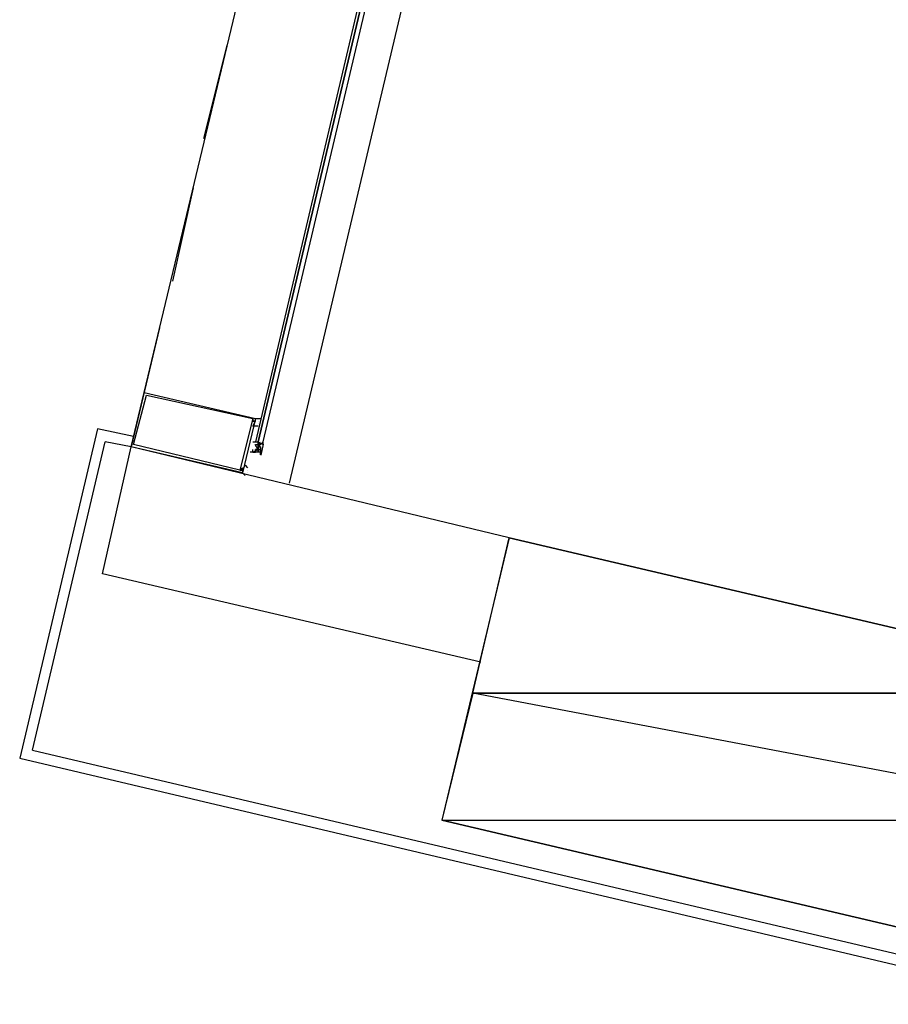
# Model space of a CAD drawing. Header units: feet. Extents: x -79 to 198, y -22 to 181.
# Tile 235 of 256: x 113.52 to 117.99, y 129.15 to 134.22. Entities that reach past the tile are written whole.
import ezdxf

# ---------------------------------------------------------------- set-up
doc = ezdxf.new("R2010")
doc.units = ezdxf.units.FT
doc.layers.add('A-LINEA', color=7, linetype='CONTINUOUS')
doc.layers.add('A-MURO-CONCRETO', color=8, linetype='CONTINUOUS')

msp = doc.modelspace()

# ---------------------------------------------------------------- linework, layer by layer
at = {"layer": 'A-LINEA'}
for p, q in [((117.8667, 144.3111), (114.9067, 131.8311)), ((114.16, 132.2978), (114.9867, 135.7378)), ((114.5867, 134.0844), (114.4667, 133.6044)), ((114.4133, 133.3511), (114.3067, 132.8711)), ((114.24, 132.6311), (114.0933, 132.0178)), ((114.7467, 132.1511), (114.7467, 132.1511)), ((114.7467, 132.1378), (114.7467, 132.1378)), ((114.7467, 132.1378), (114.7467, 132.1378)), ((114.76, 132.1511), (114.76, 132.1511)), ((114.1067, 132.0711), (113.92, 132.1111)), ((113.5867, 130.4578), (113.96, 132.0444)), ((114.0933, 132.0178), (113.96, 132.0444)), ((114.72, 132.0444), (114.72, 132.0444)), ((114.7333, 132.0444), (114.7333, 132.0444)), ((114.7333, 132.0444), (114.7333, 132.0444)), ((114.7333, 132.0444), (114.7333, 132.0444)), ((114.7333, 132.0444), (114.7333, 132.0444)), ((114.7333, 132.0444), (114.7333, 132.0444)), ((114.7333, 132.0444), (114.7333, 132.0444)), ((114.7333, 132.0444), (114.7333, 132.0444)), ((114.7333, 132.0444), (114.7333, 132.0444)), ((114.7333, 132.0311), (114.7333, 132.0311)), ((114.7333, 132.0311), (114.7333, 132.0311)), ((114.7333, 132.0311), (114.7333, 132.0311)), ((114.7467, 132.0444), (114.7467, 132.0444)), ((114.7467, 132.0311), (114.7467, 132.0444)), ((114.7467, 132.0311), (114.7467, 132.0444)), ((114.7467, 132.0444), (114.7467, 132.0444)), ((114.7467, 132.0444), (114.7467, 132.0444)), ((114.7467, 132.0311), (114.7467, 132.0444)), ((114.7467, 132.0444), (114.7467, 132.0444)), ((114.7467, 132.0444), (114.7467, 132.0444)), ((114.7467, 132.0311), (114.7467, 132.0444)), ((114.7467, 132.0444), (114.7467, 132.0444)), ((114.7467, 132.0444), (114.7467, 132.0444)), ((114.7467, 132.0444), (114.7467, 132.0444)), ((114.7467, 132.0444), (114.7467, 132.0444)), ((114.7467, 132.0444), (114.7467, 132.0444)), ((114.7467, 132.0311), (114.7467, 132.0311)), ((114.7467, 132.0178), (114.76, 132.0311)), ((114.7467, 132.0311), (114.7467, 132.0311)), ((114.7467, 132.0311), (114.7467, 132.0311)), ((114.7467, 132.0311), (114.7467, 132.0311)), ((114.7467, 132.0311), (114.7467, 132.0311)), ((114.7467, 132.0311), (114.7467, 132.0311)), ((114.7467, 132.0311), (114.7467, 132.0178)), ((114.7467, 132.0311), (114.7467, 132.0311)), ((114.7467, 132.0178), (114.7467, 132.0311)), ((114.7467, 132.0311), (114.7467, 132.0311)), ((114.76, 132.0311), (114.7467, 132.0311)), ((114.7467, 132.0311), (114.7467, 132.0311)), ((114.7467, 132.0311), (114.7467, 132.0311)), ((114.7467, 132.0311), (114.7467, 132.0311)), ((114.7467, 132.0311), (114.7467, 132.0311)), ((114.7467, 132.0311), (114.7467, 132.0311)), ((114.7467, 132.0311), (114.7467, 132.0311)), ((114.7467, 132.0311), (114.7467, 132.0311)), ((114.7467, 132.0311), (114.7467, 132.0311)), ((114.7467, 132.0311), (114.76, 132.0311)), ((114.76, 132.0444), (114.76, 132.0444)), ((114.76, 132.0311), (114.76, 132.0311)), ((114.76, 132.0311), (114.76, 132.0311)), ((114.76, 132.0311), (114.76, 132.0311)), ((114.76, 132.0311), (114.76, 132.0311)), ((114.76, 132.0311), (114.76, 132.0311)), ((114.76, 132.0311), (114.76, 132.0311)), ((114.76, 132.0311), (114.76, 132.0311)), ((114.76, 132.0311), (114.76, 132.0311)), ((114.76, 132.0311), (114.76, 132.0311)), ((114.76, 132.0311), (114.76, 132.0311)), ((114.76, 132.0311), (114.76, 132.0311)), ((114.76, 132.0311), (114.76, 132.0311)), ((114.76, 132.0311), (114.76, 132.0311)), ((114.76, 132.0311), (114.76, 132.0311)), ((114.76, 132.0311), (114.76, 132.0311)), ((114.76, 132.0311), (114.76, 132.0311)), ((114.76, 132.0311), (114.76, 132.0311)), ((114.76, 132.0311), (114.76, 132.0311)), ((114.76, 132.0311), (114.76, 132.0311)), ((114.76, 132.0311), (114.76, 132.0311)), ((114.76, 132.0311), (114.76, 132.0311)), ((114.76, 132.0311), (114.76, 132.0311)), ((114.76, 132.0311), (114.76, 132.0311)), ((114.76, 132.0311), (114.76, 132.0311)), ((114.76, 132.0311), (114.76, 132.0311)), ((114.76, 132.0311), (114.76, 132.0311)), ((114.76, 132.0311), (114.76, 132.0311)), ((114.76, 132.0311), (114.76, 132.0311)), ((114.76, 132.0311), (114.76, 132.0311)), ((114.7739, 132.0315), (114.7605, 131.975)), ((114.7733, 132.0311), (114.7733, 132.0311)), ((114.7733, 132.0311), (114.7733, 132.0311)), ((114.7733, 132.0311), (114.7733, 132.0311)), ((114.7733, 132.0311), (114.7733, 132.0311)), ((116.04, 131.5511), (114.0933, 132.0178)), ((114.72, 131.9911), (114.72, 132.0044)), ((114.72, 131.9911), (114.72, 132.0044)), ((114.7333, 131.9911), (114.72, 131.9911)), ((114.72, 131.9911), (114.72, 131.9911)), ((114.72, 131.9911), (114.72, 131.9911)), ((114.72, 131.9911), (114.7333, 131.9911)), ((114.72, 131.9911), (114.72, 131.9911)), ((114.72, 131.9911), (114.72, 131.9911)), ((114.72, 131.9911), (114.72, 131.9911)), ((114.72, 131.9911), (114.72, 131.9911)), ((114.72, 131.9911), (114.72, 131.9911)), ((114.72, 131.9911), (114.72, 131.9911)), ((114.7333, 132.0178), (114.7333, 132.0178)), ((114.7333, 132.0178), (114.7333, 132.0178)), ((114.7333, 132.0178), (114.7333, 132.0178)), ((114.7333, 131.9911), (114.7333, 132.0044)), ((114.7333, 132.0044), (114.7333, 132.0044)), ((114.7333, 132.0044), (114.7333, 132.0044)), ((114.7333, 132.0044), (114.7333, 132.0044)), ((114.7333, 132.0044), (114.7333, 132.0044)), ((114.7333, 132.0044), (114.7333, 132.0044)), ((114.7333, 132.0044), (114.7333, 132.0044)), ((114.7333, 132.0044), (114.7333, 132.0044)), ((114.7333, 132.0044), (114.7333, 132.0044)), ((114.7333, 132.0044), (114.7333, 132.0044)), ((114.7333, 132.0044), (114.7333, 132.0044)), ((114.7467, 132.0044), (114.7333, 132.0044)), ((114.7333, 132.0044), (114.7333, 131.9911)), ((114.7333, 132.0044), (114.7333, 132.0044)), ((114.7333, 132.0044), (114.7333, 132.0044)), ((114.7333, 132.0044), (114.7333, 132.0044)), ((114.7333, 132.0044), (114.7333, 132.0044)), ((114.7333, 132.0044), (114.7333, 132.0044)), ((114.7333, 132.0044), (114.7333, 132.0044)), ((114.7333, 132.0044), (114.7333, 132.0044)), ((114.7333, 132.0044), (114.7333, 132.0044)), ((114.7467, 132.0044), (114.7333, 132.0044)), ((114.7333, 132.0044), (114.7333, 132.0044)), ((114.7333, 132.0044), (114.7333, 132.0044)), ((114.7333, 132.0044), (114.7333, 132.0044)), ((114.7333, 132.0044), (114.7333, 132.0044)), ((114.7333, 132.0044), (114.7333, 132.0044)), ((114.7333, 132.0044), (114.7467, 132.0044)), ((114.7333, 132.0044), (114.7467, 132.0044)), ((114.7333, 132.0044), (114.7333, 132.0044)), ((114.7333, 132.0044), (114.7467, 132.0044)), ((114.7333, 132.0044), (114.7467, 132.0044)), ((114.7333, 131.9911), (114.7333, 131.9911)), ((114.7333, 131.9911), (114.7333, 131.9911)), ((114.7333, 131.9911), (114.7333, 131.9911)), ((114.7333, 131.9911), (114.7333, 131.9911)), ((114.7333, 131.9911), (114.7333, 131.9911)), ((114.7333, 131.9911), (114.7333, 131.9911)), ((114.7333, 131.9911), (114.7333, 131.9911)), ((114.7333, 131.9911), (114.7333, 131.9911)), ((114.7333, 131.9911), (114.7333, 131.9911)), ((114.7333, 131.9911), (114.7333, 131.9911)), ((114.7333, 131.9911), (114.7333, 131.9911)), ((114.7333, 131.9911), (114.7333, 131.9911)), ((114.7467, 132.0044), (114.7467, 132.0178)), ((114.7467, 132.0178), (114.7467, 132.0178)), ((114.7467, 132.0178), (114.7467, 132.0178)), ((114.7467, 132.0178), (114.7467, 132.0178)), ((114.7467, 132.0178), (114.7467, 132.0178)), ((114.7467, 132.0178), (114.7467, 132.0178)), ((114.76, 132.0178), (114.7467, 132.0178)), ((114.7467, 132.0178), (114.7467, 132.0178)), ((114.7467, 132.0044), (114.7467, 132.0178)), ((114.76, 132.0178), (114.7467, 132.0178)), ((114.7467, 132.0178), (114.7467, 132.0178)), ((114.7467, 132.0178), (114.7467, 132.0178)), ((114.7467, 132.0178), (114.7467, 132.0178)), ((114.7467, 132.0178), (114.7467, 132.0178)), ((114.7467, 132.0178), (114.7467, 132.0178)), ((114.7467, 132.0178), (114.7467, 132.0178)), ((114.7467, 132.0178), (114.7467, 132.0178)), ((114.7467, 132.0178), (114.7467, 132.0178)), ((114.7467, 132.0178), (114.7467, 132.0178)), ((114.7467, 132.0178), (114.7467, 132.0178)), ((114.7467, 132.0178), (114.7467, 132.0044)), ((114.7467, 132.0178), (114.7467, 132.0044)), ((114.7467, 132.0178), (114.7467, 132.0178)), ((114.7467, 132.0178), (114.7467, 132.0178)), ((114.7467, 132.0178), (114.7467, 132.0178)), ((114.7467, 132.0178), (114.7467, 132.0178)), ((114.7467, 132.0178), (114.76, 132.0178)), ((114.7467, 132.0178), (114.76, 132.0178)), ((114.7467, 132.0044), (114.7467, 132.0044)), ((114.7467, 132.0044), (114.7467, 132.0044)), ((114.76, 132.0044), (114.7467, 132.0044)), ((114.7467, 131.9911), (114.7467, 132.0044)), ((114.7467, 132.0044), (114.7467, 132.0044)), ((114.7467, 132.0044), (114.7467, 132.0044)), ((114.7467, 132.0044), (114.7467, 132.0044)), ((114.7467, 132.0044), (114.7467, 132.0044)), ((114.7467, 132.0044), (114.7467, 132.0044)), ((114.7467, 132.0044), (114.7467, 132.0044)), ((114.7467, 132.0044), (114.7467, 131.9911)), ((114.7467, 132.0044), (114.7467, 132.0044)), ((114.7467, 132.0044), (114.7467, 131.9911)), ((114.7467, 132.0044), (114.7467, 132.0044)), ((114.7467, 132.0044), (114.7467, 132.0044)), ((114.7467, 132.0044), (114.7467, 131.9911)), ((114.7467, 132.0044), (114.7467, 132.0044)), ((114.7467, 132.0044), (114.7467, 132.0044)), ((114.7467, 131.9911), (114.7467, 131.9911)), ((114.7467, 131.9911), (114.7467, 131.9911)), ((114.7467, 131.9911), (114.7467, 131.9911)), ((114.7467, 131.9911), (114.7467, 131.9911)), ((114.7467, 131.9911), (114.7467, 131.9911)), ((114.7467, 131.9911), (114.7467, 131.9911)), ((114.7467, 131.9911), (114.7467, 131.9911)), ((114.7467, 131.9911), (114.7467, 131.9911)), ((114.7467, 131.9911), (114.7467, 131.9911)), ((114.7467, 131.9911), (114.7467, 131.9911)), ((114.7467, 131.9911), (114.7467, 131.9911)), ((114.7467, 131.9911), (114.7467, 131.9911)), ((114.7467, 131.9911), (114.7467, 131.9911)), ((114.7467, 131.9911), (114.7467, 131.9911)), ((114.7467, 131.9911), (114.7467, 131.9911)), ((114.7467, 131.9911), (114.7467, 131.9911)), ((114.76, 131.9911), (114.7467, 131.9911)), ((114.7467, 131.9911), (114.7467, 131.9911)), ((114.7467, 131.9911), (114.7467, 131.9911)), ((114.7467, 131.9911), (114.7467, 131.9911)), ((114.7467, 131.9911), (114.7467, 131.9911)), ((114.7467, 131.9911), (114.7467, 131.9911)), ((114.7467, 131.9911), (114.7467, 131.9911)), ((114.7467, 131.9911), (114.7467, 131.9911)), ((114.7467, 131.9911), (114.7467, 131.9911)), ((114.7467, 131.9911), (114.7467, 131.9911)), ((114.7467, 131.9911), (114.7467, 131.9911)), ((114.7467, 131.9911), (114.7467, 131.9911)), ((114.7467, 131.9911), (114.7467, 131.9911)), ((114.76, 132.0178), (114.76, 132.0178)), ((114.76, 132.0178), (114.76, 132.0178)), ((114.76, 132.0178), (114.76, 132.0178)), ((114.76, 132.0178), (114.76, 132.0178)), ((114.76, 132.0178), (114.76, 132.0178)), ((114.76, 132.0178), (114.76, 132.0178)), ((114.76, 132.0178), (114.76, 132.0178)), ((114.76, 132.0178), (114.76, 132.0178)), ((114.76, 132.0178), (114.76, 132.0178)), ((114.76, 132.0178), (114.76, 132.0178)), ((114.76, 132.0178), (114.76, 132.0044)), ((114.76, 132.0178), (114.76, 132.0044)), ((114.76, 132.0178), (114.76, 132.0178)), ((114.76, 132.0178), (114.76, 132.0178)), ((114.76, 132.0178), (114.76, 132.0178)), ((114.76, 132.0178), (114.76, 132.0178)), ((114.76, 132.0178), (114.76, 132.0178)), ((114.76, 132.0178), (114.76, 132.0178)), ((114.76, 132.0178), (114.76, 132.0178)), ((114.76, 132.0178), (114.76, 132.0178)), ((114.76, 132.0044), (114.76, 132.0044)), ((114.76, 132.0044), (114.76, 132.0044)), ((114.76, 131.9911), (114.76, 132.0044)), ((114.76, 132.0044), (114.76, 132.0044)), ((114.76, 132.0044), (114.76, 132.0044)), ((114.76, 132.0044), (114.76, 132.0044)), ((114.76, 132.0044), (114.76, 132.0044)), ((114.76, 132.0044), (114.76, 132.0044)), ((114.76, 132.0044), (114.76, 132.0044)), ((114.76, 132.0044), (114.76, 132.0044)), ((114.76, 132.0044), (114.76, 131.9911)), ((114.76, 132.0044), (114.76, 132.0044)), ((114.76, 132.0044), (114.76, 132.0044)), ((114.76, 132.0044), (114.76, 132.0044)), ((114.76, 132.0044), (114.76, 132.0044)), ((114.76, 131.9911), (114.76, 131.9911)), ((114.76, 131.9911), (114.76, 131.9911)), ((114.76, 131.9911), (114.76, 131.9911)), ((114.76, 131.9911), (114.76, 131.9911)), ((114.76, 131.9911), (114.76, 131.9911)), ((114.76, 131.9911), (114.76, 131.9911)), ((114.76, 131.9911), (114.76, 131.9911)), ((114.76, 131.9778), (114.76, 131.9911)), ((114.6667, 131.8978), (114.6667, 131.8978)), ((113.5867, 130.4578), (119.08, 129.1644))]:
    msp.add_line(p, q, dxfattribs=at)
for points in [[(114.7467, 132.0444), (115.6133, 135.7111), (115.6, 135.7244), (114.7333, 132.0444), (114.7467, 132.0444)], [(114.7733, 132.0444), (115.64, 135.7111), (115.6267, 135.7111), (115.6133, 135.7111), (114.7467, 132.0444), (114.7733, 132.0311), (114.7733, 132.0444)], [(114.0933, 132.0178), (114.16, 132.2978), (114.7333, 132.1644), (114.6667, 131.8844), (114.0933, 132.0178)], [(114.1067, 132.0311), (114.1733, 132.2844), (114.72, 132.1644), (114.6533, 131.8978), (114.1067, 132.0311)], [(114.7467, 132.1244), (114.7467, 132.1244), (114.7467, 132.1244), (114.72, 132.1244), (114.72, 132.1244), (114.7333, 132.1511), (114.7333, 132.1511), (114.72, 132.1511), (114.72, 132.1511), (114.72, 132.1511), (114.72, 132.1511), (114.72, 132.1511), (114.72, 132.1644), (114.72, 132.1644), (114.72, 132.1511), (114.7333, 132.1511), (114.7333, 132.1511), (114.7333, 132.1644), (114.7333, 132.1644), (114.76, 132.1644), (114.76, 132.1644), (114.76, 132.1644)], [(113.92, 132.1111), (113.52, 130.4178), (119.12, 129.0978)], [(114.72, 132.0444), (114.7333, 132.0444), (114.7467, 132.0444), (114.76, 132.0311), (114.7733, 132.0444)], [(114.7221, 131.9916), (114.746, 132.006), (114.7324, 132.0303)], [(114.7333, 132.0311), (114.7467, 132.0311), (114.7467, 132.0178), (114.7467, 132.0044), (114.76, 132.0044), (114.76, 132.0044)], [(114.7467, 132.0444), (114.7467, 132.0311), (114.76, 132.0311)], [(115.8933, 130.9111), (113.9467, 131.3644), (114.0933, 132.0178)], [(114.76, 131.9911), (114.7467, 131.9911), (114.7333, 131.9911), (114.72, 131.9911), (114.7067, 131.9911)], [(114.6533, 131.8978), (114.6667, 131.9111), (114.6667, 131.9111), (114.6667, 131.9111), (114.6667, 131.8978), (114.6667, 131.8978), (114.68, 131.9244), (114.68, 131.9244), (114.6933, 131.9111), (114.6933, 131.9111), (114.6933, 131.9111), (114.6933, 131.9111)], [(114.6533, 131.8978), (114.6667, 131.8978), (114.6667, 131.8978), (114.6667, 131.8978), (114.6667, 131.8978), (114.6667, 131.8978), (114.6667, 131.8844), (114.6667, 131.8844), (114.68, 131.8711), (114.68, 131.8711)], [(114.6933, 131.8978), (114.6933, 131.8978), (114.6933, 131.8978)], [(114.6933, 131.8844), (114.6933, 131.8844), (114.6933, 131.8844)], [(119.1067, 129.2978), (119.4533, 130.7511), (116.04, 131.5511), (115.6933, 130.0978), (119.1067, 129.2978)]]:
    msp.add_lwpolyline(points, dxfattribs=at)
for points in [[(114.7333, 132.1511), (114.72, 132.1511), (114.72, 132.1511), (114.7333, 132.1511)], [(114.6667, 131.8978), (114.6667, 131.8978), (114.6667, 131.8978), (114.6667, 131.8978)]]:
    msp.add_lwpolyline(points, close=True, dxfattribs=at)
at = {"layer": 'A-MURO-CONCRETO'}
for points in [[(116.04, 131.5511), (119.4533, 130.7511), (115.8533, 130.7511), (116.04, 131.5511), (116.04, 131.5511)], [(115.8533, 130.7511), (115.6933, 130.0978), (119.2933, 130.0978), (115.8533, 130.7511)], [(115.8533, 130.7511), (119.4533, 130.7511), (119.2933, 130.0978), (115.8533, 130.7511), (115.8533, 130.7511)], [(115.6933, 130.0978), (119.2933, 130.0978), (119.1067, 129.2978), (115.6933, 130.0978), (115.6933, 130.0978)]]:
    msp.add_lwpolyline(points, dxfattribs=at)

doc.saveas('drawing.dxf')
